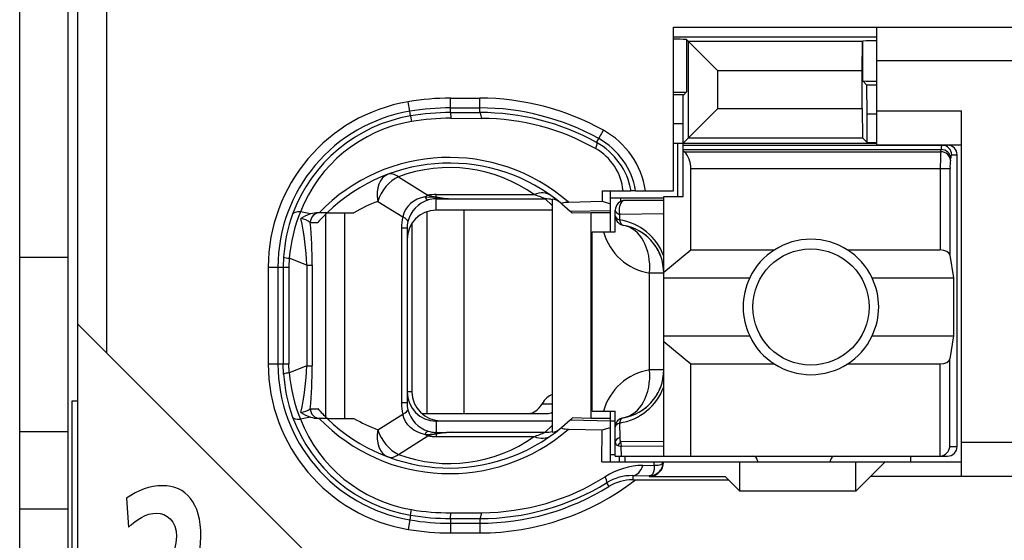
# Model space of a CAD drawing. Extents: x 0 to 183, y 0 to 176.
# Tile 15 of 31: x 0 to 10.17, y 90.53 to 95.9. Entities that reach past the tile are written whole.
import ezdxf

# ---------------------------------------------------------------- set-up
doc = ezdxf.new("R2010")
doc.units = 0
doc.header["$LTSCALE"] = 11.433931
doc.header["$MEASUREMENT"] = 0
doc.layers.get('0').update_dxf_attribs({"linetype": 'CONTINUOUS'})

msp = doc.modelspace()

# ---------------------------------------------------------------- linework, layer by layer
at = {"color": 7, "linetype": 'CONTINUOUS'}
for p, q in [((0.5008, 19.702), (0.5008, 140.1007)), ((0.6007, 82.3525), (0.6007, 99.1523)), ((0.9007, 92.4611), (0.9007, 99.1523)), ((0.0009, 61.6523), (0.0009, 96.6524)), ((6.7509, 94.1374), (6.7509, 95.8269)), ((6.7509, 95.8269), (11.8007, 95.8269)), ((8.8506, 94.6122), (8.8506, 95.8269)), ((6.7509, 95.727), (8.8506, 95.727)), ((6.8873, 95.6974), (6.8873, 95.1572)), ((6.8873, 95.6974), (6.9079, 95.6767)), ((6.9079, 94.6845), (6.9079, 95.6767)), ((6.9079, 95.6767), (7.2084, 95.3763)), ((8.7018, 95.6767), (6.9079, 95.6767)), ((8.7015, 95.3763), (8.7018, 95.6767)), ((8.7018, 95.6767), (8.7056, 95.6802)), ((8.7056, 95.2723), (8.7056, 95.6802)), ((11.8007, 95.4769), (8.8506, 95.4769)), ((7.2084, 94.985), (7.2084, 95.3763)), ((8.7015, 95.3763), (7.2084, 95.3763)), ((8.7015, 94.985), (8.7015, 95.3763)), ((8.7493, 95.2282), (8.7056, 95.2723)), ((8.7507, 94.9284), (8.7493, 95.2282)), ((8.8506, 95.2282), (8.7493, 95.2282)), ((4.4509, 94.9443), (4.4509, 95.0931)), ((4.4509, 95.0931), (4.7506, 95.0931)), ((4.7506, 94.9443), (4.7506, 95.0931)), ((6.8573, 95.1269), (6.7509, 95.1269)), ((6.8508, 94.8272), (6.8521, 95.1269)), ((6.8573, 95.1269), (6.8873, 95.1572)), ((4.0285, 94.9574), (4.012, 95.0559)), ((4.0368, 94.9091), (4.0285, 94.9574)), ((4.4509, 94.9925), (4.7506, 94.9925)), ((6.8508, 94.6273), (7.2084, 94.985)), ((7.2084, 94.985), (8.7015, 94.985)), ((8.7015, 94.985), (8.7018, 94.6845)), ((8.8506, 94.9622), (9.7257, 94.9622)), ((9.7257, 91.1871), (9.7257, 94.9622)), ((4.0368, 94.9085), (4.0458, 94.8513)), ((4.4509, 94.9443), (4.7506, 94.9443)), ((4.4509, 94.9436), (4.4516, 94.8857)), ((4.4516, 94.8857), (4.7713, 94.8843)), ((8.7507, 94.6356), (8.7507, 94.9284)), ((8.8506, 94.9284), (8.7507, 94.9284)), ((5.9798, 94.6749), (6.0284, 94.7617)), ((6.8508, 94.8272), (6.7509, 94.8272)), ((6.8508, 94.0768), (6.8508, 94.8272)), ((5.9581, 94.6349), (5.9798, 94.6749)), ((6.9079, 94.6845), (8.7018, 94.6845)), ((8.7507, 94.6356), (8.7018, 94.6845)), ((6.7509, 94.6273), (8.8506, 94.6273)), ((6.7956, 94.0768), (6.7956, 94.6273)), ((6.8508, 94.6074), (9.5807, 94.6074)), ((6.8508, 94.5633), (9.5149, 94.5633)), ((8.7507, 94.6356), (8.8506, 94.6356)), ((8.8506, 94.6122), (9.7257, 94.6122)), ((9.5114, 94.5405), (9.5149, 94.5633)), ((6.8607, 94.5405), (6.8508, 94.5488)), ((6.8607, 94.5405), (9.5114, 94.5405)), ((9.611, 94.4544), (9.6144, 94.4765)), ((9.6244, 94.5075), (9.6809, 94.5075)), ((9.6809, 91.4971), (9.6809, 94.5075)), ((6.9307, 93.5256), (6.9307, 94.3676)), ((6.9307, 94.3676), (9.6065, 94.3676)), ((9.5069, 94.3676), (9.5069, 93.5256)), ((9.6065, 94.3676), (9.6065, 93.4732)), ((3.9107, 94.2814), (4.2163, 94.0906)), ((4.1057, 94.0499), (4.0692, 94.03)), ((4.1446, 94.0651), (4.1057, 94.0499)), ((4.1856, 94.0747), (4.1446, 94.0651)), ((4.1856, 94.0747), (4.2917, 94.0699)), ((4.2917, 94.0699), (4.3007, 94.0734)), ((4.2917, 94.0699), (4.2917, 94.0548)), ((4.3059, 94.0685), (4.2917, 94.0699)), ((4.3007, 94.0548), (4.2917, 94.0548)), ((4.3007, 94.0734), (4.3007, 94.0975)), ((4.3007, 94.0975), (5.3129, 94.0975)), ((4.3007, 93.937), (4.3007, 94.0548)), ((4.3007, 94.0548), (4.4705, 94.0534)), ((4.3059, 94.0685), (4.3011, 94.0548)), ((4.4705, 94.0534), (5.4262, 94.0534)), ((5.5006, 93.9845), (5.4262, 94.0534)), ((5.5006, 94.0513), (5.5006, 91.6453)), ((6.0146, 94.1374), (6.0157, 94.0279)), ((6.0146, 94.1374), (6.3126, 94.1374)), ((6.1001, 94.0624), (6.6509, 94.0624)), ((6.1008, 93.7123), (6.1008, 94.1374)), ((6.2051, 94.0624), (6.2051, 94.0265)), ((6.3133, 94.1374), (6.3144, 94.1374)), ((6.3605, 94.1374), (6.3147, 94.1374)), ((6.3609, 94.1374), (6.7509, 94.1374)), ((6.6509, 91.3972), (6.6509, 94.0775)), ((6.6509, 94.0775), (6.8508, 94.0775)), ((3.6985, 94.0272), (3.9558, 93.8667)), ((3.9844, 93.9418), (3.9669, 93.9052)), ((4.0075, 93.9755), (3.9844, 93.9418)), ((4.0361, 94.0051), (4.0075, 93.9755)), ((4.0692, 94.03), (4.0361, 94.0051)), ((5.5995, 94.001), (5.6843, 93.9252)), ((5.6677, 94.0196), (6.0157, 94.0279)), ((6.0157, 94.0279), (6.1008, 94.0031)), ((6.6509, 94.0369), (6.2506, 94.0369)), ((3.005, 93.8977), (2.8989, 93.9177)), ((3.1745, 93.9094), (3.0815, 93.9094)), ((3.1624, 91.7989), (3.1624, 93.8977)), ((3.1749, 93.9094), (3.4525, 93.9094)), ((3.3567, 91.7872), (3.3567, 93.9094)), ((3.9669, 93.9052), (3.9558, 93.8667)), ((4.2042, 93.9211), (4.2042, 91.8375)), ((5.5006, 93.937), (4.3007, 93.937)), ((4.586, 93.937), (4.586, 91.8375)), ((5.6843, 93.9252), (6.1008, 93.9342)), ((5.6843, 93.9252), (5.7008, 93.9094)), ((5.7011, 93.9094), (5.7053, 93.9052)), ((5.9006, 93.9094), (5.7053, 93.9052)), ((5.9006, 91.7872), (5.9006, 93.9094)), ((6.1008, 93.9094), (5.9006, 93.9094)), ((6.1507, 93.7123), (6.1507, 93.937)), ((6.1955, 93.8929), (6.1948, 93.8357)), ((6.6509, 93.8991), (6.1955, 93.8929)), ((3.0012, 93.8095), (3.0794, 93.8095)), ((3.9421, 93.7509), (3.9421, 91.9457)), ((4.0006, 93.7509), (3.9421, 93.7509)), ((4.0006, 93.7509), (4.0006, 91.9457)), ((4.0506, 93.8026), (4.0506, 92.0621)), ((5.9109, 91.8623), (5.9109, 93.7123)), ((5.9109, 93.7123), (6.1507, 93.7123)), ((0.0009, 93.4519), (0.5008, 93.4519)), ((2.7256, 93.4533), (2.7218, 93.3471)), ((2.7835, 93.4402), (2.7804, 93.3471)), ((2.9664, 93.3685), (2.7835, 93.4402)), ((6.6509, 93.2948), (6.9307, 93.5256)), ((6.9307, 93.5256), (7.7926, 93.5256)), ((8.5489, 93.5256), (9.5069, 93.5256)), ((9.6065, 93.4732), (9.6423, 93.2369)), ((2.5675, 93.3471), (2.5675, 92.3495)), ((2.5675, 93.3471), (2.7804, 93.3471)), ((2.6677, 93.3471), (2.6677, 92.3495)), ((2.7218, 93.3471), (2.7218, 92.3495)), ((2.7804, 93.3471), (2.7804, 92.3495)), ((2.9664, 93.3685), (2.9664, 92.3288)), ((2.9664, 93.3685), (3.0219, 93.3685)), ((3.0219, 93.3685), (3.0219, 92.3288)), ((6.5042, 92.2874), (6.5042, 93.2872)), ((6.6509, 93.2872), (6.5042, 93.2872)), ((6.6509, 93.2369), (7.5387, 93.2369)), ((8.8027, 93.2369), (9.6423, 93.2369)), ((9.6423, 93.2369), (9.6423, 92.6375)), ((3.2007, 90.1611), (0.601, 92.7608)), ((6.6509, 92.6375), (7.5387, 92.6375)), ((8.8027, 92.6375), (9.6423, 92.6375)), ((9.6423, 92.6375), (9.6065, 92.4011)), ((6.6509, 92.5796), (6.9307, 92.3487)), ((2.5675, 92.3495), (2.7804, 92.3495)), ((2.7256, 92.2433), (2.7218, 92.3495)), ((2.7835, 92.2564), (2.7804, 92.3495)), ((2.9664, 92.3288), (2.7835, 92.2564)), ((2.9664, 92.3288), (3.0219, 92.3288)), ((6.9307, 91.3972), (6.9307, 92.3487)), ((6.9307, 92.3487), (7.7926, 92.3487)), ((8.5489, 92.3487), (9.5069, 92.3487)), ((9.5069, 91.3972), (9.5069, 92.3487)), ((9.6065, 91.4971), (9.6065, 92.4011)), ((6.6509, 92.2874), (6.5042, 92.2874)), ((4.0506, 92.0621), (4.0006, 92.0621)), ((0.5411, 89.5355), (0.5411, 91.9684)), ((0.5411, 91.9684), (0.6007, 91.9684)), ((4.0006, 91.9457), (3.9421, 91.9457)), ((5.3948, 91.9374), (5.5006, 91.9374)), ((3.0012, 91.8871), (3.0794, 91.8871)), ((3.6985, 91.6694), (3.9558, 91.8306)), ((3.9669, 91.7914), (3.9558, 91.8306)), ((4.1522, 91.8375), (5.4465, 91.8375)), ((5.9109, 91.8623), (6.1507, 91.8623)), ((6.1008, 91.3373), (6.1008, 91.8623)), ((6.1507, 91.3972), (6.1507, 91.8623)), ((3.005, 91.7996), (2.8989, 91.7789)), ((3.1745, 91.7872), (3.0815, 91.7872)), ((3.1749, 91.7872), (3.4525, 91.7872)), ((3.9844, 91.7548), (3.9669, 91.7914)), ((4.0075, 91.7211), (3.9844, 91.7548)), ((4.0361, 91.6915), (4.0075, 91.7211)), ((4.3007, 91.7596), (4.3007, 91.6418)), ((5.5006, 91.7596), (4.3007, 91.7596)), ((4.3507, 91.7624), (5.5006, 91.7624)), ((5.5006, 91.7121), (5.4262, 91.6432)), ((5.5995, 91.6956), (5.6843, 91.7714)), ((5.6843, 91.7714), (5.7008, 91.7872)), ((5.6843, 91.7714), (6.1008, 91.7624)), ((5.7011, 91.7872), (5.7053, 91.7914)), ((5.9006, 91.7872), (5.7053, 91.7914)), ((6.1008, 91.7872), (5.9006, 91.7872)), ((6.1008, 91.7624), (6.1507, 91.7624)), ((6.1948, 91.739), (6.1972, 91.5888)), ((0.0009, 91.6522), (0.5008, 91.6522)), ((3.9107, 91.4151), (4.2163, 91.606)), ((4.0692, 91.6666), (4.0361, 91.6915)), ((4.1057, 91.6467), (4.0692, 91.6666)), ((4.1446, 91.6315), (4.1057, 91.6467)), ((4.1856, 91.6219), (4.1446, 91.6315)), ((4.1856, 91.6219), (4.2917, 91.6267)), ((4.2917, 91.6267), (4.2917, 91.6425)), ((4.3007, 91.6418), (4.2917, 91.6425)), ((4.3059, 91.6287), (4.2917, 91.6267)), ((4.2917, 91.6267), (4.3007, 91.6232)), ((4.3007, 91.6418), (4.4705, 91.6432)), ((4.3007, 91.6232), (4.3007, 91.5991)), ((4.3059, 91.6287), (4.3011, 91.6418)), ((4.4705, 91.6432), (5.4262, 91.6432)), ((5.6677, 91.677), (6.0157, 91.6694)), ((6.0126, 91.3373), (6.0157, 91.6694)), ((6.0157, 91.6687), (6.1008, 91.6935)), ((4.3007, 91.5991), (5.3129, 91.5991)), ((6.1769, 91.5068), (6.2127, 91.4951)), ((6.6509, 91.5488), (6.2062, 91.5433)), ((11.8007, 91.5371), (9.7257, 91.5371)), ((6.1008, 91.4124), (6.1507, 91.4124)), ((6.6509, 91.4985), (6.2127, 91.4951)), ((6.2141, 91.3972), (6.2127, 91.4951)), ((9.6065, 91.4971), (9.6809, 91.4971)), ((6.0126, 91.3373), (9.7257, 91.3373)), ((6.1511, 91.3972), (9.5807, 91.3972)), ((6.1959, 91.3373), (6.1959, 91.3972)), ((6.2506, 91.3972), (6.2506, 91.3373)), ((6.4367, 91.3015), (6.5517, 91.3028)), ((6.5517, 91.3028), (6.5524, 91.3373)), ((6.5517, 91.3028), (6.5924, 91.3035)), ((6.5517, 91.3028), (6.5521, 91.2801)), ((6.5924, 91.3035), (6.6089, 91.3056)), ((6.6089, 91.3056), (6.6223, 91.3104)), ((6.6223, 91.3104), (6.633, 91.3159)), ((6.633, 91.3159), (6.6403, 91.3235)), ((6.6403, 91.3235), (6.6444, 91.3366)), ((7.4357, 91.0369), (7.4357, 91.3373)), ((7.6207, 91.3469), (7.6207, 91.3373)), ((8.3707, 91.3469), (8.3707, 91.3373)), ((8.6357, 91.0369), (8.6357, 91.3373)), ((8.9357, 91.3373), (8.7859, 91.1871)), ((9.2006, 91.3972), (9.2006, 91.3373)), ((6.3312, 91.1961), (6.3312, 91.1526)), ((6.3312, 91.1961), (6.5007, 91.1933)), ((6.5252, 91.2022), (6.5097, 91.1946)), ((6.5369, 91.2153), (6.5252, 91.2022)), ((6.5455, 91.2346), (6.5369, 91.2153)), ((6.5507, 91.2594), (6.5455, 91.2346)), ((6.5521, 91.2801), (6.5507, 91.2594)), ((6.0615, 91.1223), (6.0853, 91.0837)), ((6.3312, 91.1526), (6.3591, 91.152)), ((6.3591, 91.152), (7.3207, 91.152)), ((6.5097, 91.1946), (6.5007, 91.1933)), ((6.5007, 91.1933), (6.5007, 91.1871)), ((6.5007, 91.1871), (7.2859, 91.1871)), ((7.3207, 91.152), (7.2859, 91.1871)), ((7.3207, 91.152), (7.4357, 91.0369)), ((8.6357, 91.0369), (8.7859, 91.1871)), ((11.8007, 91.1871), (8.7859, 91.1871)), ((8.6357, 91.0369), (7.4357, 91.0369)), ((0.0009, 90.8522), (0.5008, 90.8522)), ((4.0368, 90.7881), (4.0458, 90.8453)), ((4.4509, 90.753), (4.4516, 90.8116)), ((4.4516, 90.8116), (4.7713, 90.8123)), ((4.0285, 90.7392), (4.012, 90.6407)), ((4.0368, 90.7875), (4.0285, 90.7392)), ((4.4509, 90.753), (4.4509, 90.6042)), ((4.4509, 90.753), (4.7506, 90.7523)), ((4.4509, 90.7041), (4.7506, 90.7041)), ((4.7506, 90.7523), (4.7506, 90.6042)), ((4.4509, 90.6042), (4.7506, 90.6042))]:
    msp.add_line(p, q, dxfattribs=at)
for centre, radius, start, end in [((4.4505, 92.4893), 2.6039, 89.98994, 99.69434), ((4.7499, 92.4611), 2.632, 60.93711, 89.98322), ((4.3005, 93.3471), 1.733, 99.58307, 179.99809), ((4.3006, 93.3474), 1.6328, 99.59061, 180.00795), ((4.4505, 92.4418), 2.5507, 89.98957, 99.52108), ((4.7523, 92.4619), 2.5306, 60.98363, 90.03799), ((4.2992, 93.356), 1.5752, 99.58853, 159.96533), ((4.4532, 92.4573), 2.4284, 90.0389, 99.65983), ((4.7578, 92.4612), 2.4831, 61.09229, 90.16506), ((4.7549, 92.4516), 2.4328, 60.65542, 89.61314), ((4.2961, 93.3726), 1.4998, 99.60796, 158.68716), ((5.6121, 94.0101), 0.8592, 8.52418, 61.01886), ((5.6111, 94.0102), 0.7602, 9.63842, 60.98171), ((5.6746, 94.0847), 0.5585, 5.41638, 60.79949), ((5.6166, 94.0157), 0.707, 9.91234, 61.14197), ((4.4379, 92.6099), 1.8708, 48.90028, 136.00165), ((6.7033, 94.3784), 0.227, 357.25765, 45.82642), ((12.3793, 94.3855), 2.8725, 176.90729, 180.35818), ((10.2182, 94.382), 0.6116, 173.20313, 181.3531), ((4.438, 92.6097), 1.8124, 50.14471, 134.18313), ((4.4381, 92.8653), 1.5112, 54.62843, 110.42424), ((4.3132, 93.7412), 0.3148, 107.34232, 165.40886), ((4.344, 94.5221), 0.4501, 253.47248, 264.48254), ((4.2114, 92.6404), 1.4786, 110.29556, 120.87902), ((6.2507, 93.9369), 0.1, 90.05364, 179.94636), ((4.3225, 93.346), 1.6005, 159.91529, 176.15683), ((4.4807, 93.2827), 1.7045, 158.1288, 174.69888), ((0.0606, 93.2431), 2.9085, 2.47141, 12.04663), ((-1.95, 93.3564), 4.9719, 0.13958, 5.22854), ((4.2968, 93.7511), 0.2962, 166.44087, 180.03163), ((6.109, 93.2659), 0.5762, 19.84343, 81.43505), ((6.151, 93.2869), 0.5, 0.04034, 80.4298), ((6.6039, 93.8781), 0.5992, 196.05647, 260.41821), ((6.1514, 93.2873), 0.4994, 40.2061, 60.34871), ((8.1707, 92.937), 0.6995, 25.38521, 154.61479), ((6.1433, 93.283), 0.5083, 20.23095, 39.99257), ((8.171, 92.9372), 0.6997, 154.63731, 205.36269), ((8.1732, 92.9372), 0.6972, 334.54104, 25.45896), ((8.1707, 92.9374), 0.6995, 205.38521, 334.61479), ((4.301, 92.35), 1.7336, 180.01662, 260.40222), ((4.3011, 92.3497), 1.6334, 180.00844, 260.39309), ((0.0611, 92.4541), 2.908, 347.95259, 357.52938), ((-1.9534, 92.3403), 4.9753, 354.77341, 359.86704), ((4.3333, 92.3529), 1.6114, 183.89871, 200.02917), ((4.4807, 92.4139), 1.7045, 185.30123, 201.87109), ((6.6047, 91.6957), 0.6003, 99.64395, 163.88137), ((6.1509, 92.2872), 0.5001, 279.58178, 0.0249), ((6.1099, 92.3076), 0.5749, 278.49055, 340.23059), ((6.1435, 92.2909), 0.5081, 319.9998, 339.76592), ((4.3506, 92.0624), 0.3, 180.05926, 270.00764), ((6.1522, 92.2857), 0.4981, 299.62479, 319.8204), ((2.8689, 92.0781), 0.2331, 278.9238, 304.68258), ((4.2867, 92.949), 1.6078, 221.33386, 226.23193), ((4.2992, 92.3406), 1.5752, 200.03477, 260.41137), ((4.2961, 92.324), 1.4998, 201.31284, 260.39204), ((3.0816, 92.0295), 0.2423, 251.57789, 269.97832), ((4.438, 93.0877), 1.8715, 224.01862, 311.07945), ((4.438, 93.0869), 1.8124, 225.81684, 309.85543), ((4.2114, 93.0562), 1.4786, 239.12098, 249.70444), ((4.2986, 91.8999), 0.2575, 252.09277, 268.48464), ((4.5318, 90.0013), 1.6431, 92.13602, 97.90303), ((5.4824, 91.795), 0.1508, 276.94593, 309.75035), ((4.4377, 92.8336), 1.5132, 249.61679, 305.33295), ((6.4522, 90.5443), 0.7574, 91.17615, 122.31282), ((6.3237, 90.6934), 0.5027, 89.1407, 121.43547), ((4.7502, 93.2409), 2.6367, 270.00978, 307.60428), ((4.7543, 93.2462), 2.4939, 269.91559, 301.61135), ((4.7548, 93.2432), 2.431, 270.38956, 302.1216), ((6.3271, 90.6894), 0.4626, 89.48925, 121.51939), ((4.7503, 93.241), 2.5369, 270.00801, 301.75073), ((4.4492, 93.2393), 2.4278, 260.43353, 270.05568), ((4.4504, 93.2545), 2.5505, 260.47806, 270.0106), ((4.4525, 93.2766), 2.5236, 260.5196, 269.96518), ((4.4528, 93.2828), 2.6786, 260.52888, 269.96061)]:
    msp.add_arc(centre, radius, start, end, dxfattribs=at)
for points in [[(6.8873, 95.6974), (6.8418, 95.7001), (6.7963, 95.7015), (6.7509, 95.7008)], [(8.8506, 95.6857), (8.8024, 95.6864), (8.7538, 95.6843), (8.7056, 95.6808)], [(8.7056, 95.2716), (8.7538, 95.2681), (8.8024, 95.2668), (8.8506, 95.2668)], [(6.7509, 95.1531), (6.7963, 95.1531), (6.8418, 95.1538), (6.8873, 95.1565)], [(4.4509, 94.9443), (4.3121, 94.9436), (4.1736, 94.9326), (4.0368, 94.9091)], [(4.7713, 94.8843), (4.7658, 94.9216), (4.7585, 94.9436), (4.7506, 94.9443)], [(9.5238, 94.6074), (9.5179, 94.5936), (9.5149, 94.5784), (9.5155, 94.5633)], [(9.6144, 94.4765), (9.612, 94.5226), (9.5682, 94.5612), (9.5149, 94.5633)], [(9.6244, 94.5075), (9.6244, 94.5626), (9.58, 94.6074), (9.5248, 94.6074)], [(9.6809, 94.5075), (9.6809, 94.5626), (9.6361, 94.6074), (9.5807, 94.6074)], [(9.611, 94.4544), (9.6086, 94.5006), (9.5648, 94.5385), (9.5114, 94.5405)], [(9.6234, 94.5075), (9.6175, 94.4978), (9.6148, 94.4875), (9.6151, 94.4765)], [(3.806, 94.3083), (3.7181, 94.2759), (3.6737, 94.1602), (3.6985, 94.0272)], [(3.9107, 94.2814), (3.8174, 94.2401), (3.7337, 94.1388), (3.6985, 94.0272)], [(3.9107, 94.2814), (3.8728, 94.3104), (3.8363, 94.3194), (3.806, 94.3083)], [(4.2163, 94.0906), (4.2059, 94.0865), (4.1956, 94.081), (4.1856, 94.0747)], [(4.1863, 94.0747), (4.1925, 94.0603), (4.2042, 94.0479), (4.219, 94.041)], [(4.3007, 94.0975), (4.2724, 94.0975), (4.2442, 94.0954), (4.2163, 94.0906)], [(4.2917, 94.0548), (4.2669, 94.0541), (4.2428, 94.0492), (4.2194, 94.0417)], [(4.3007, 94.0734), (4.3569, 94.0624), (4.4137, 94.0555), (4.4705, 94.0534)], [(4.3059, 94.0685), (4.3606, 94.0603), (4.4154, 94.0555), (4.4705, 94.0534)], [(5.4861, 94.0878), (5.441, 94.1202), (5.3783, 94.1237), (5.3129, 94.0975)], [(5.4262, 94.0534), (5.389, 94.0692), (5.3511, 94.0844), (5.3129, 94.0975)], [(5.5006, 94.0444), (5.4765, 94.0507), (5.4514, 94.0534), (5.4262, 94.0534)], [(5.5788, 94.0183), (5.5565, 94.0362), (5.5292, 94.0479), (5.5006, 94.0513)], [(2.8989, 93.9177), (2.8555, 93.9204), (2.8266, 93.9128), (2.8193, 93.8956)], [(3.0016, 93.8102), (2.9726, 93.8302), (2.9399, 93.8433), (2.9051, 93.8494)], [(3.005, 93.8977), (2.9699, 93.8866), (2.9361, 93.8701), (2.9054, 93.8501)], [(3.0997, 93.9094), (3.0453, 93.9094), (3.0012, 93.8646), (3.0012, 93.8095)], [(3.0815, 93.9094), (3.0556, 93.9094), (3.0298, 93.9052), (3.005, 93.8977)], [(3.1745, 93.9094), (3.1414, 93.877), (3.1097, 93.8439), (3.0794, 93.8095)], [(3.9558, 93.8667), (3.9466, 93.8288), (3.9421, 93.7902), (3.9421, 93.7509)], [(4.0089, 93.8205), (4.0106, 93.8322), (3.9917, 93.8494), (3.9558, 93.8667)], [(4.3007, 93.937), (4.1347, 93.937), (4.0006, 93.8019), (4.001, 93.6359)], [(6.1507, 93.937), (6.1507, 93.919), (6.1676, 93.9025), (6.1955, 93.8929)], [(6.1507, 93.8791), (6.1507, 93.8611), (6.1673, 93.8453), (6.1948, 93.8357)], [(6.1507, 93.8791), (6.1507, 93.855), (6.159, 93.8322), (6.1745, 93.8143)], [(6.1745, 93.8143), (6.1821, 93.8053), (6.191, 93.7978), (6.2014, 93.7916)], [(6.1948, 93.8357), (6.2, 93.8047), (6.2148, 93.7833), (6.2341, 93.7799)], [(6.2014, 93.7916), (6.2113, 93.7861), (6.2224, 93.7819), (6.2341, 93.7799)], [(6.5042, 93.2872), (6.5255, 93.5387), (6.4094, 93.7502), (6.2341, 93.7799)], [(2.7253, 93.4526), (2.7439, 93.4457), (2.7635, 93.4415), (2.7835, 93.4408)], [(9.6065, 93.4732), (9.602, 93.5029), (9.559, 93.5256), (9.5069, 93.5256)], [(9.5069, 92.3487), (9.559, 92.3487), (9.602, 92.3715), (9.6065, 92.4011)], [(2.7835, 92.2558), (2.7635, 92.2551), (2.7439, 92.2516), (2.7253, 92.244)], [(6.2341, 91.7941), (6.4094, 91.8237), (6.5255, 92.0359), (6.5042, 92.2874)], [(4.001, 92.0607), (4.0006, 91.8947), (4.1347, 91.7596), (4.3007, 91.7596)], [(5.501, 92.0311), (5.46, 92.0187), (5.4224, 91.9856), (5.3948, 91.9374)], [(3.9421, 91.9457), (3.9421, 91.9064), (3.9466, 91.8678), (3.9558, 91.8306)], [(4.0006, 91.9457), (4.0006, 91.9222), (4.0034, 91.8988), (4.0089, 91.8768)], [(5.255, 91.8375), (5.3084, 91.8389), (5.359, 91.8754), (5.3948, 91.9374)], [(2.9054, 91.8472), (2.9361, 91.8265), (2.9699, 91.8106), (3.005, 91.7996)], [(3.0012, 91.8871), (3.0012, 91.832), (3.0453, 91.7872), (3.0997, 91.7872)], [(3.9558, 91.8306), (3.9917, 91.8478), (4.0106, 91.8644), (4.0089, 91.8768)], [(4.0086, 91.8768), (4.0361, 91.7714), (4.1157, 91.6873), (4.2194, 91.6549)], [(5.4465, 91.8375), (5.4648, 91.8375), (5.483, 91.8423), (5.5003, 91.8513)], [(2.8193, 91.801), (2.8266, 91.7844), (2.8555, 91.7762), (2.8989, 91.7789)], [(6.2341, 91.7941), (6.1858, 91.7858), (6.1507, 91.7445), (6.1507, 91.6956)], [(6.1948, 91.739), (6.1673, 91.7293), (6.1507, 91.7128), (6.1507, 91.6956)], [(6.2341, 91.7941), (6.2148, 91.7907), (6.2, 91.77), (6.1948, 91.739)], [(3.6985, 91.6694), (3.6737, 91.5371), (3.7181, 91.4213), (3.806, 91.3883)], [(3.6985, 91.6694), (3.7337, 91.5578), (3.8174, 91.4572), (3.9107, 91.4151)], [(4.1856, 91.6219), (4.1956, 91.6156), (4.2059, 91.6108), (4.2163, 91.606)], [(4.219, 91.6556), (4.2042, 91.6487), (4.1925, 91.637), (4.1863, 91.6219)], [(4.3007, 91.6232), (4.2721, 91.6198), (4.2438, 91.6143), (4.2159, 91.606)], [(4.2163, 91.606), (4.2442, 91.6012), (4.2724, 91.5991), (4.3007, 91.5991)], [(4.4705, 91.6432), (4.4137, 91.6411), (4.3569, 91.6342), (4.3007, 91.6232)], [(5.3129, 91.5991), (5.3511, 91.6129), (5.389, 91.6274), (5.4262, 91.6432)], [(5.3129, 91.5991), (5.3783, 91.5729), (5.441, 91.5764), (5.4861, 91.6088)], [(5.4262, 91.6432), (5.4514, 91.6432), (5.4765, 91.6459), (5.5006, 91.6522)], [(6.1507, 91.5426), (6.15, 91.5261), (6.1607, 91.5109), (6.1769, 91.5068)], [(6.1972, 91.5888), (6.1683, 91.5784), (6.1507, 91.5612), (6.1507, 91.5426)], [(6.2062, 91.5433), (6.1941, 91.533), (6.1841, 91.5206), (6.1769, 91.5068)], [(6.1972, 91.5888), (6.1962, 91.5729), (6.1993, 91.5571), (6.2062, 91.5433)], [(6.2062, 91.5433), (6.2069, 91.5268), (6.209, 91.5109), (6.2127, 91.4951)], [(3.806, 91.3883), (3.8363, 91.3772), (3.8728, 91.3862), (3.9107, 91.4151)], [(9.5069, 91.3972), (9.5596, 91.4027), (9.6013, 91.4448), (9.6068, 91.4971)], [(9.5807, 91.3972), (9.6361, 91.3972), (9.6809, 91.442), (9.6809, 91.4971)], [(6.3312, 91.1961), (6.375, 91.1967), (6.4153, 91.2374), (6.4367, 91.3015)], [(6.5007, 91.1933), (6.58, 91.1933), (6.6444, 91.258), (6.6444, 91.3373)], [(7.6207, 91.3469), (7.6207, 91.3745), (7.5983, 91.3972), (7.5708, 91.3972)], [(8.4207, 91.3972), (8.3931, 91.3972), (8.3707, 91.3745), (8.3707, 91.3469)], [(4.7506, 90.7523), (4.7585, 90.7537), (4.7658, 90.775), (4.7713, 90.8123)]]:
    msp.add_open_spline(points, degree=3, dxfattribs=at)
for points, knots in [([(5.9581, 94.6349), (5.9592, 94.6335), (5.9609, 94.6294), (5.9609, 94.6294), (5.9609, 94.6294), (5.9609, 94.6225), (5.9609, 94.6225), (5.9609, 94.6225), (5.9575, 94.6032), (5.9575, 94.6032), (5.9575, 94.6032), (5.9471, 94.5722), (5.9471, 94.5722)], [0, 0, 0, 0, 1, 1, 1, 2, 2, 2, 3, 3, 3, 4, 4, 4, 4]), ([(5.5995, 94.001), (5.5995, 94.001), (5.5967, 94.0045), (5.5967, 94.0045), (5.5964, 94.0059), (5.5967, 94.0072), (5.5967, 94.0072), (5.5974, 94.0086), (5.5995, 94.0107), (5.5995, 94.0107), (5.5995, 94.0107), (5.6047, 94.0127), (5.6047, 94.0127), (5.6047, 94.0127), (5.6202, 94.0162), (5.6202, 94.0162), (5.6202, 94.0162), (5.6346, 94.0183), (5.6346, 94.0183), (5.6346, 94.0183), (5.6677, 94.0196), (5.6677, 94.0196)], [0, 0, 0, 0, 1, 1, 1, 2, 2, 2, 3, 3, 3, 4, 4, 4, 5, 5, 5, 6, 6, 6, 7, 7, 7, 7]), ([(6.2506, 94.0369), (6.2169, 94.0369), (6.1893, 93.9921), (6.1893, 93.937), (6.1893, 93.9218), (6.1914, 93.9066), (6.1955, 93.8929)], [0, 0, 0, 0, 1, 1, 1, 2, 2, 2, 2]), ([(8.7707, 92.9372), (8.7707, 93.2686), (8.502, 93.5373), (8.1709, 93.5373), (7.8395, 93.5373), (7.5708, 93.2686), (7.5708, 92.9372), (7.5708, 92.6058), (7.8395, 92.337), (8.1709, 92.337), (8.502, 92.337), (8.7707, 92.6058), (8.7707, 92.9372), (8.7707, 92.9372), (8.7707, 92.9372), (8.7707, 92.9372)], [0, 0, 0, 0, 1, 1, 1, 2, 2, 2, 3, 3, 3, 4, 4, 4, 5, 5, 5, 5]), ([(5.5995, 91.6956), (5.5995, 91.6956), (5.5967, 91.6921), (5.5967, 91.6921), (5.5964, 91.6907), (5.5967, 91.6894), (5.5967, 91.6894), (5.5974, 91.688), (5.5995, 91.6866), (5.5995, 91.6866), (5.5995, 91.6866), (5.6047, 91.6839), (5.6047, 91.6839), (5.6047, 91.6839), (5.6202, 91.6804), (5.6202, 91.6804), (5.6202, 91.6804), (5.6346, 91.679), (5.6346, 91.679), (5.6346, 91.679), (5.6677, 91.677), (5.6677, 91.677)], [0, 0, 0, 0, 1, 1, 1, 2, 2, 2, 3, 3, 3, 4, 4, 4, 5, 5, 5, 6, 6, 6, 7, 7, 7, 7]), ([(6.5007, 91.1871), (6.582, 91.1871), (6.6482, 91.2532), (6.6482, 91.3345), (6.6482, 91.3352), (6.6482, 91.3366), (6.6482, 91.3373)], [0, 0, 0, 0, 1, 1, 1, 2, 2, 2, 2]), ([(6.0615, 91.1223), (6.0625, 91.1237), (6.0639, 91.1285), (6.0639, 91.1285), (6.0639, 91.1285), (6.0636, 91.1347), (6.0636, 91.1347), (6.0636, 91.1347), (6.0591, 91.154), (6.0591, 91.154), (6.0591, 91.154), (6.0474, 91.1843), (6.0474, 91.1843)], [0, 0, 0, 0, 1, 1, 1, 2, 2, 2, 3, 3, 3, 4, 4, 4, 4]), ([(1.0749, 89.2613), (1.0749, 89.2613), (1.0749, 89.5627), (1.0749, 89.5627), (1.1922, 89.7253), (1.6196, 90.2359), (1.6196, 90.5659), (1.6196, 90.7309), (1.5167, 90.8081), (1.4139, 90.8081), (1.3076, 90.8081), (1.2065, 90.7413), (1.1236, 90.6638), (1.1236, 90.6638), (1.1038, 90.9628), (1.1038, 90.9628), (1.2173, 91.0455), (1.3489, 91.092), (1.4771, 91.092), (1.7169, 91.092), (1.8719, 90.919), (1.8719, 90.5659), (1.8719, 90.1842), (1.6034, 89.8335), (1.3977, 89.5448), (1.3977, 89.5448), (1.9117, 89.5448), (1.9117, 89.5448), (1.9117, 89.5448), (1.9117, 89.2613), (1.9117, 89.2613), (1.9117, 89.2613), (1.0749, 89.2613), (1.0749, 89.2613)], [0, 0, 0, 0, 1, 1, 1, 2, 2, 2, 3, 3, 3, 4, 4, 4, 5, 5, 5, 6, 6, 6, 7, 7, 7, 8, 8, 8, 9, 9, 9, 10, 10, 10, 11, 11, 11, 11])]:
    msp.add_open_spline(points, degree=3, knots=knots, dxfattribs=at)

doc.saveas('drawing.dxf')
